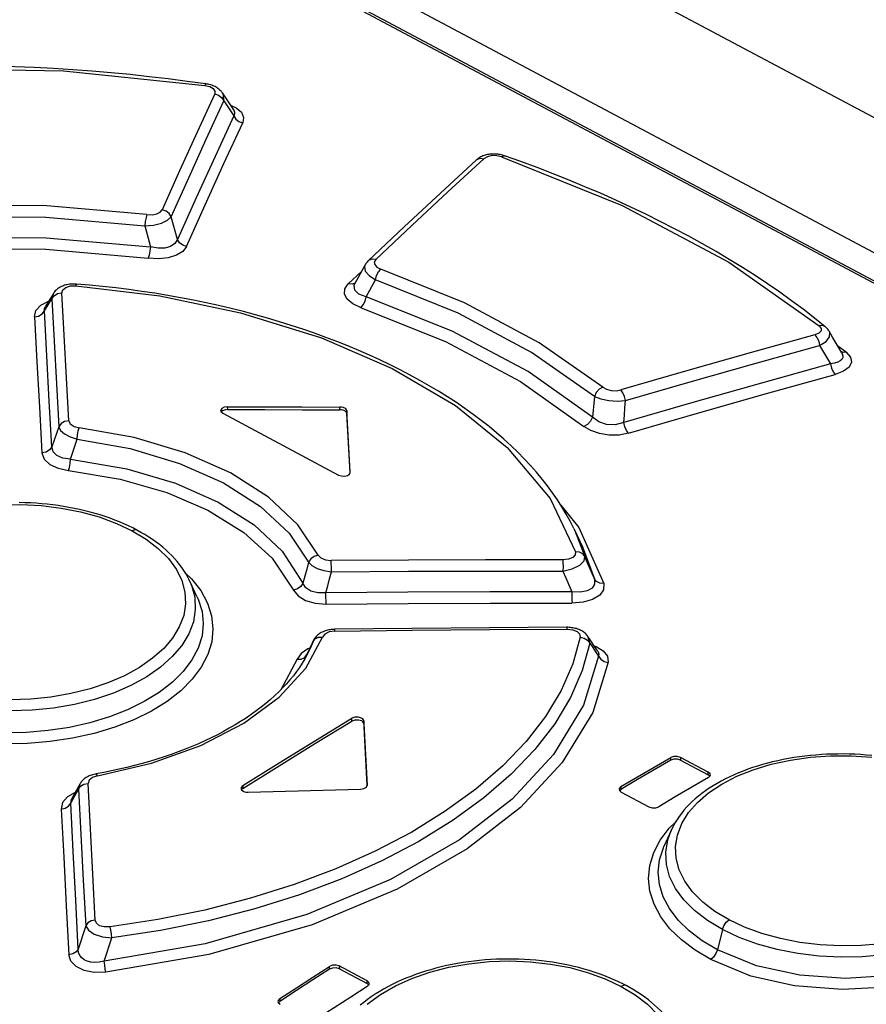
# Model space of a CAD drawing. Extents: x 0 to 841, y 0 to 594.
# Tile 53 of 66: x 716 to 728, y 204 to 218. Entities that reach past the tile are written whole.
import ezdxf

# ---------------------------------------------------------------- set-up
doc = ezdxf.new("R2010")
doc.units = 0
doc.header["$LTSCALE"] = 46.255
doc.layers.get('0').update_dxf_attribs({"linetype": 'CONTINUOUS'})

msp = doc.modelspace()

# ---------------------------------------------------------------- linework, layer by layer
at = {"color": 7, "linetype": 'CONTINUOUS'}
for p, q in [((775.96, 191.517), (694.603, 234.828)), ((692.654, 233.916), (739.812, 208.811)), ((738.671, 209.009), (692.606, 233.532)), ((718.824, 217.119), (718.661, 217.363)), ((720.724, 214.879), (720.577, 214.607)), ((716.217, 214.466), (716.098, 214.273)), ((718.666, 212.732), (720.341, 211.84)), ((720.509, 211.879), (720.46, 212.768)), ((720.508, 211.874), (720.461, 212.727)), ((720.509, 211.878), (720.509, 211.879)), ((723.741, 211.067), (723.866, 210.802)), ((718.292, 210.086), (718.178, 210.326)), ((719.974, 209.444), (719.923, 209.333)), ((723.986, 209.444), (723.944, 209.507)), ((719.886, 209.256), (719.923, 209.333)), ((719.929, 209.332), (719.928, 209.331)), ((719.825, 209.101), (719.825, 209.1)), ((720.754, 207.358), (720.705, 208.286)), ((720.705, 208.245), (720.753, 207.353)), ((725.684, 207.545), (725.284, 207.758)), ((725.284, 207.717), (725.685, 207.504)), ((725.706, 207.484), (725.685, 207.504)), ((716.598, 207.371), (716.479, 207.156)), ((718.956, 207.31), (718.938, 207.29)), ((720.754, 207.357), (720.754, 207.358)), ((724.423, 207.295), (724.405, 207.276)), ((724.427, 207.256), (724.828, 207.043)), ((716.479, 207.156), (716.479, 207.156)), ((725.148, 206.701), (725.045, 206.47)), ((720.751, 204.529), (720.35, 204.743)), ((720.351, 204.702), (720.751, 204.488)), ((720.774, 204.468), (720.751, 204.488)), ((719.49, 204.231), (719.471, 204.21))]:
    msp.add_line(p, q, dxfattribs=at)
at = {"color": 9, "linetype": 'CONTINUOUS'}
for p, q in [((738.611, 209.006), (692.546, 233.529)), ((718.679, 217.249), (718.823, 217.032)), ((718.011, 215.244), (717.921, 215.572)), ((717.538, 215.44), (717.618, 215.137)), ((720.675, 214.788), (720.479, 214.603)), ((720.741, 214.414), (720.872, 214.663)), ((720.582, 214.615), (720.579, 214.613)), ((716.086, 214.213), (716.193, 214.387)), ((727.295, 213.712), (727.453, 213.446)), ((727.681, 213.617), (727.559, 213.704)), ((718.731, 212.826), (718.732, 212.785)), ((720.358, 212.782), (720.357, 212.823)), ((720.46, 212.768), (720.461, 212.727)), ((716.295, 212.538), (716.193, 212.246)), ((716.463, 212.068), (716.559, 212.36)), ((720.509, 211.878), (720.509, 211.879)), ((723.751, 211.046), (723.9, 210.662)), ((723.866, 210.802), (724.038, 210.341)), ((719.923, 209.333), (719.97, 209.432)), ((719.97, 209.432), (719.929, 209.332)), ((719.974, 209.444), (719.97, 209.432)), ((719.881, 209.244), (719.868, 209.211)), ((719.881, 209.244), (719.923, 209.333)), ((719.881, 209.244), (719.886, 209.256)), ((719.742, 209.176), (719.503, 208.733)), ((720.532, 208.282), (720.532, 208.323)), ((720.705, 208.286), (720.705, 208.245)), ((725.143, 207.716), (725.142, 207.757)), ((725.284, 207.758), (725.284, 207.717)), ((725.685, 207.504), (725.684, 207.545)), ((716.466, 207.095), (716.579, 207.298)), ((716.598, 207.37), (716.579, 207.298)), ((718.956, 207.351), (718.956, 207.31)), ((720.754, 207.357), (720.754, 207.358)), ((724.423, 207.336), (724.423, 207.295)), ((716.466, 207.095), (716.479, 207.156)), ((716.683, 205.323), (716.576, 204.987)), ((725.889, 205.269), (725.817, 204.977)), ((716.951, 204.812), (717.063, 205.148)), ((720.209, 204.696), (720.209, 204.737)), ((720.35, 204.743), (720.351, 204.702)), ((720.751, 204.488), (720.751, 204.529)), ((719.49, 204.272), (719.49, 204.231))]:
    msp.add_line(p, q, dxfattribs=at)
at = {"color": 7, "linetype": 'CONTINUOUS'}
for points in [[(718.421, 217.493), (718.151, 217.531), (717.877, 217.566), (717.602, 217.598), (717.326, 217.628), (717.05, 217.654), (716.773, 217.677), (716.495, 217.697), (716.217, 217.715), (715.939, 217.729), (715.661, 217.739), (715.382, 217.747), (715.104, 217.752), (714.826, 217.753), (714.548, 217.752), (714.271, 217.747), (713.994, 217.738), (713.718, 217.727), (713.443, 217.713), (713.168, 217.695), (712.895, 217.674), (712.623, 217.649), (712.351, 217.622), (712.085, 217.592)], [(718.661, 217.363), (718.657, 217.369), (718.649, 217.38), (718.64, 217.39), (718.63, 217.4), (718.62, 217.41), (718.608, 217.42), (718.595, 217.429), (718.582, 217.438), (718.568, 217.447), (718.553, 217.454), (718.537, 217.461), (718.521, 217.468), (718.505, 217.474), (718.488, 217.479), (718.471, 217.484), (718.453, 217.488), (718.436, 217.491), (718.421, 217.493)], [(722.333, 216.394), (721.812, 215.916), (721.29, 215.429), (720.768, 214.936)], [(722.738, 216.454), (722.725, 216.458), (722.708, 216.463), (722.691, 216.467), (722.675, 216.471), (722.658, 216.474), (722.642, 216.476), (722.625, 216.478), (722.609, 216.479), (722.592, 216.48), (722.575, 216.48), (722.558, 216.479), (722.541, 216.478), (722.524, 216.476), (722.508, 216.474), (722.492, 216.471), (722.476, 216.467), (722.459, 216.463), (722.443, 216.458), (722.426, 216.452), (722.411, 216.445), (722.396, 216.438), (722.381, 216.43), (722.367, 216.421), (722.354, 216.412), (722.342, 216.402), (722.333, 216.394)], [(727.376, 213.984), (727.22, 214.109), (727.057, 214.235), (726.89, 214.359), (726.718, 214.482), (726.543, 214.603), (726.363, 214.722), (726.179, 214.839), (725.99, 214.955), (725.798, 215.069), (725.602, 215.181), (725.403, 215.292), (725.199, 215.4), (724.992, 215.506), (724.781, 215.611), (724.567, 215.713), (724.349, 215.813), (724.128, 215.912), (723.903, 216.008), (723.675, 216.102), (723.445, 216.193), (723.211, 216.283), (722.974, 216.37), (722.738, 216.454)], [(720.768, 214.936), (720.761, 214.929), (720.751, 214.918), (720.742, 214.907), (720.735, 214.897), (720.728, 214.885), (720.724, 214.879)], [(716.551, 214.6), (716.536, 214.601), (716.518, 214.601), (716.5, 214.601), (716.482, 214.6), (716.464, 214.599), (716.447, 214.597), (716.429, 214.594), (716.412, 214.591), (716.395, 214.587), (716.379, 214.582), (716.362, 214.577), (716.346, 214.571), (716.331, 214.564), (716.316, 214.556), (716.302, 214.548), (716.289, 214.54), (716.277, 214.531), (716.265, 214.522), (716.254, 214.511), (716.244, 214.501), (716.234, 214.49), (716.226, 214.479), (716.218, 214.468), (716.217, 214.466)], [(723.741, 211.067), (723.688, 211.171), (723.631, 211.275), (723.57, 211.378), (723.505, 211.48), (723.435, 211.582), (723.361, 211.682), (723.284, 211.782), (723.202, 211.88), (723.115, 211.978), (723.025, 212.074), (722.931, 212.169), (722.833, 212.264), (722.731, 212.357), (722.625, 212.448), (722.516, 212.539), (722.403, 212.628), (722.286, 212.715), (722.166, 212.801), (722.043, 212.886), (721.916, 212.969), (721.785, 213.05), (721.652, 213.13), (721.515, 213.208), (721.375, 213.284), (721.232, 213.359), (721.087, 213.432), (720.938, 213.503), (720.787, 213.572), (720.633, 213.639), (720.476, 213.705), (720.317, 213.768), (720.155, 213.83), (719.991, 213.889), (719.825, 213.947), (719.656, 214.002), (719.486, 214.056), (719.313, 214.107), (719.139, 214.156), (718.963, 214.202), (718.785, 214.247), (718.605, 214.289), (718.424, 214.329), (718.241, 214.367), (718.056, 214.403), (717.87, 214.436), (717.683, 214.467), (717.495, 214.495), (717.307, 214.521), (717.118, 214.544), (716.928, 214.565), (716.738, 214.584), (716.551, 214.6)], [(727.433, 213.918), (727.429, 213.925), (727.422, 213.935), (727.414, 213.946), (727.405, 213.956), (727.395, 213.966), (727.385, 213.976), (727.376, 213.984)], [(727.617, 213.606), (727.554, 213.713), (727.484, 213.832), (727.433, 213.918)], [(718.731, 212.826), (718.686, 212.82), (718.652, 212.803), (718.635, 212.779), (718.634, 212.772)], [(718.731, 212.826), (719.273, 212.826), (719.815, 212.825), (720.357, 212.823)], [(720.429, 212.807), (720.408, 212.816), (720.383, 212.821), (720.357, 212.823)], [(720.46, 212.768), (720.456, 212.782), (720.445, 212.796), (720.429, 212.807)], [(718.634, 212.772), (718.64, 212.754), (718.666, 212.732)], [(718.732, 212.785), (718.687, 212.779), (718.652, 212.762), (718.644, 212.75)], [(718.732, 212.785), (719.274, 212.785), (719.816, 212.784), (720.358, 212.782)], [(720.429, 212.766), (720.408, 212.775), (720.384, 212.78), (720.358, 212.782)], [(720.461, 212.727), (720.457, 212.741), (720.446, 212.755), (720.429, 212.766)], [(720.341, 211.84), (720.382, 211.827), (720.428, 211.825), (720.471, 211.835), (720.5, 211.854), (720.509, 211.878)], [(717.424, 211.043), (717.364, 211.074), (717.301, 211.105), (717.237, 211.134), (717.171, 211.162), (717.104, 211.189), (717.035, 211.214), (716.965, 211.239), (716.893, 211.262), (716.82, 211.284), (716.746, 211.304), (716.671, 211.323), (716.595, 211.341), (716.518, 211.357), (716.441, 211.372), (716.364, 211.385), (716.286, 211.397), (716.207, 211.408), (716.127, 211.417), (716.047, 211.425), (715.966, 211.431), (715.885, 211.436), (715.804, 211.439), (715.723, 211.441)], [(718.178, 210.326), (718.155, 210.371), (718.13, 210.416), (718.102, 210.46), (718.072, 210.504), (718.04, 210.548), (718.005, 210.591), (717.967, 210.634), (717.928, 210.676), (717.886, 210.717), (717.843, 210.757), (717.797, 210.796), (717.75, 210.834), (717.7, 210.871), (717.649, 210.907), (717.595, 210.943), (717.54, 210.978), (717.482, 211.011), (717.424, 211.043)], [(720.284, 209.609), (720.27, 209.608), (720.252, 209.607), (720.234, 209.605), (720.217, 209.603), (720.199, 209.6), (720.182, 209.596), (720.166, 209.592), (720.149, 209.587), (720.134, 209.582), (720.118, 209.575), (720.103, 209.569), (720.089, 209.561), (720.074, 209.553), (720.061, 209.544), (720.048, 209.535), (720.036, 209.525), (720.025, 209.515), (720.015, 209.504), (720.006, 209.493), (719.997, 209.482), (719.989, 209.471), (719.982, 209.459), (719.976, 209.447), (719.974, 209.444)], [(723.639, 209.638), (722.522, 209.632), (721.401, 209.622), (720.284, 209.609)], [(723.944, 209.506), (723.937, 209.516), (723.928, 209.527), (723.918, 209.538), (723.908, 209.548), (723.897, 209.558), (723.885, 209.567), (723.872, 209.576), (723.859, 209.585), (723.844, 209.593), (723.828, 209.6), (723.812, 209.607), (723.796, 209.613), (723.779, 209.619), (723.762, 209.623), (723.745, 209.627), (723.728, 209.631), (723.71, 209.633), (723.692, 209.635), (723.673, 209.637), (723.655, 209.638), (723.639, 209.638)], [(724.087, 209.293), (724.04, 209.363), (723.986, 209.444)], [(719.928, 209.331), (719.916, 209.305), (719.886, 209.243), (719.852, 209.181), (719.815, 209.12), (719.775, 209.059), (719.732, 208.998), (719.686, 208.938), (719.637, 208.878), (719.586, 208.82), (719.531, 208.762), (719.474, 208.704), (719.415, 208.648), (719.352, 208.592), (719.288, 208.538), (719.22, 208.484), (719.15, 208.431), (719.077, 208.379), (719.002, 208.327), (718.924, 208.277), (718.843, 208.228), (718.76, 208.179), (718.675, 208.132), (718.588, 208.086), (718.499, 208.042), (718.408, 207.998), (718.314, 207.956), (718.219, 207.916), (718.122, 207.876), (718.022, 207.838), (717.921, 207.801), (717.818, 207.766), (717.713, 207.732), (717.606, 207.699), (717.498, 207.669), (717.389, 207.639), (717.279, 207.612), (717.168, 207.586), (717.056, 207.562), (716.944, 207.539), (716.833, 207.519)], [(718.956, 207.351), (719.481, 207.678), (720.006, 208.002), (720.532, 208.323)], [(718.956, 207.31), (719.482, 207.637), (720.007, 207.961), (720.532, 208.282)], [(720.673, 208.325), (720.627, 208.339), (720.576, 208.338), (720.532, 208.323)], [(720.674, 208.284), (720.628, 208.298), (720.576, 208.297), (720.532, 208.282)], [(720.705, 208.286), (720.7, 208.3), (720.69, 208.314), (720.673, 208.325)], [(720.705, 208.245), (720.701, 208.259), (720.69, 208.273), (720.674, 208.284)], [(724.423, 207.336), (724.663, 207.477), (724.903, 207.617), (725.142, 207.757)], [(725.143, 207.716), (724.903, 207.576), (724.663, 207.436), (724.423, 207.295)], [(725.284, 207.758), (725.238, 207.772), (725.187, 207.772), (725.142, 207.757)], [(725.284, 207.717), (725.239, 207.731), (725.187, 207.731), (725.143, 207.716)], [(728.05, 207.785), (727.969, 207.792), (727.888, 207.798), (727.806, 207.802), (727.725, 207.805), (727.644, 207.807), (727.563, 207.806), (727.482, 207.805), (727.402, 207.802), (727.322, 207.798), (727.242, 207.792), (727.162, 207.785), (727.083, 207.776), (727.003, 207.766), (726.924, 207.754), (726.846, 207.741), (726.769, 207.726), (726.692, 207.71), (726.616, 207.693), (726.542, 207.674), (726.468, 207.654), (726.397, 207.633), (726.326, 207.61), (726.258, 207.586), (726.19, 207.561), (726.124, 207.535), (726.059, 207.507), (725.995, 207.477), (725.933, 207.447), (725.871, 207.414), (725.812, 207.381), (725.754, 207.346), (725.699, 207.311), (725.645, 207.274), (725.594, 207.237), (725.545, 207.198), (725.498, 207.159), (725.453, 207.119), (725.411, 207.078), (725.371, 207.036), (725.333, 206.993), (725.298, 206.949), (725.265, 206.905), (725.235, 206.861), (725.207, 206.815), (725.181, 206.769), (725.158, 206.723), (725.148, 206.701)], [(725.716, 207.504), (725.712, 207.52), (725.684, 207.545)], [(716.833, 207.519), (716.818, 207.516), (716.801, 207.512), (716.783, 207.507), (716.766, 207.502), (716.749, 207.496), (716.733, 207.489), (716.717, 207.482), (716.702, 207.473), (716.688, 207.465), (716.675, 207.456), (716.662, 207.446), (716.65, 207.436), (716.639, 207.425), (716.628, 207.414), (716.619, 207.403), (716.611, 207.391), (716.603, 207.38), (716.598, 207.371)], [(725.689, 207.466), (725.449, 207.326), (725.209, 207.186), (724.969, 207.045)], [(725.689, 207.466), (725.713, 207.491), (725.716, 207.504)], [(718.956, 207.351), (718.931, 207.324), (718.929, 207.311)], [(718.929, 207.311), (718.933, 207.294), (718.96, 207.269)], [(718.96, 207.269), (718.981, 207.261), (719.006, 207.256), (719.032, 207.254)], [(719.032, 207.254), (719.574, 207.271), (720.115, 207.284), (720.657, 207.299)], [(720.657, 207.299), (720.707, 207.308), (720.742, 207.329), (720.754, 207.357)], [(724.423, 207.336), (724.398, 207.31), (724.396, 207.297)], [(724.396, 207.297), (724.4, 207.281), (724.427, 207.256)], [(724.828, 207.043), (724.873, 207.029), (724.925, 207.03), (724.969, 207.045)], [(724.499, 204.458), (724.439, 204.489), (724.376, 204.52), (724.311, 204.549), (724.245, 204.577), (724.177, 204.604), (724.108, 204.629), (724.037, 204.654), (723.965, 204.676), (723.891, 204.698), (723.816, 204.718), (723.741, 204.737), (723.664, 204.754), (723.587, 204.769), (723.509, 204.783), (723.431, 204.796), (723.352, 204.807), (723.273, 204.817), (723.192, 204.825), (723.111, 204.831), (723.03, 204.836), (722.948, 204.84), (722.866, 204.842), (722.784, 204.843), (722.703, 204.841), (722.622, 204.839), (722.54, 204.835), (722.46, 204.829), (722.379, 204.822), (722.299, 204.813), (722.219, 204.803), (722.14, 204.791), (722.06, 204.778), (721.981, 204.763), (721.902, 204.747), (721.824, 204.729), (721.748, 204.71), (721.672, 204.689), (721.598, 204.667), (721.525, 204.643), (721.453, 204.618), (721.383, 204.592), (721.314, 204.565), (721.246, 204.536), (721.18, 204.506), (721.115, 204.474), (721.052, 204.441), (720.99, 204.407), (720.929, 204.371), (720.87, 204.334), (720.813, 204.296), (720.757, 204.257), (720.704, 204.216), (720.653, 204.175)], [(719.49, 204.272), (719.729, 204.428), (719.969, 204.583), (720.209, 204.737)], [(720.209, 204.696), (719.969, 204.542), (719.73, 204.387), (719.49, 204.231)], [(720.35, 204.743), (720.304, 204.756), (720.253, 204.754), (720.209, 204.737)], [(720.351, 204.702), (720.305, 204.715), (720.253, 204.713), (720.209, 204.696)], [(720.755, 204.447), (720.515, 204.292), (720.276, 204.137), (720.036, 203.981)], [(720.782, 204.488), (720.778, 204.504), (720.751, 204.529)], [(720.755, 204.447), (720.78, 204.474), (720.782, 204.488)], [(725.254, 203.735), (725.244, 203.754), (725.221, 203.799), (725.195, 203.843), (725.167, 203.887), (725.137, 203.93), (725.105, 203.973), (725.07, 204.015), (725.033, 204.057), (724.994, 204.098), (724.953, 204.139), (724.91, 204.178), (724.865, 204.216), (724.819, 204.254), (724.77, 204.29), (724.72, 204.326), (724.667, 204.36), (724.613, 204.394), (724.556, 204.427), (724.499, 204.458)], [(719.49, 204.272), (719.465, 204.244), (719.463, 204.23)], [(719.463, 204.23), (719.467, 204.214), (719.494, 204.188)]]:
    msp.add_lwpolyline(points, dxfattribs=at)
at = {"color": 9, "linetype": 'CONTINUOUS'}
for points in [[(712.107, 217.569), (714.173, 217.72), (716.361, 217.684), (718.407, 217.473)], [(718.421, 217.493), (718.417, 217.492), (718.407, 217.473)], [(718.407, 217.473), (718.478, 217.454), (718.527, 217.426), (718.552, 217.39), (718.549, 217.35)], [(718.679, 217.249), (718.678, 217.33), (718.661, 217.363)], [(718.549, 217.35), (718.295, 216.797), (718.042, 216.238), (717.789, 215.673)], [(717.921, 215.572), (718.173, 216.137), (718.426, 216.696), (718.679, 217.249)], [(718.549, 217.35), (718.603, 217.332), (718.649, 217.296), (718.679, 217.249)], [(718.778, 217.188), (718.859, 217.15), (718.935, 217.083), (718.966, 217.009), (718.953, 216.931)], [(718.824, 217.119), (718.827, 217.113), (718.837, 217.087), (718.837, 217.06), (718.823, 217.032)], [(718.823, 217.032), (718.553, 216.443), (718.282, 215.846), (718.011, 215.244)], [(718.143, 215.143), (718.413, 215.746), (718.683, 216.342), (718.953, 216.931)], [(718.823, 217.032), (718.852, 216.986), (718.897, 216.95), (718.953, 216.931)], [(720.878, 214.955), (721.4, 215.448), (721.921, 215.933), (722.442, 216.412)], [(722.333, 216.394), (722.342, 216.402), (722.387, 216.418), (722.442, 216.412)], [(722.697, 216.441), (722.628, 216.456), (722.556, 216.457), (722.492, 216.441), (722.442, 216.412)], [(722.697, 216.441), (722.724, 216.455), (722.738, 216.454)], [(722.697, 216.441), (724.442, 215.738), (725.985, 214.917), (727.29, 213.996)], [(717.568, 215.604), (716.119, 215.731), (714.539, 215.737), (713.154, 215.625)], [(717.568, 215.604), (717.642, 215.602), (717.71, 215.614), (717.76, 215.639), (717.789, 215.673)], [(717.921, 215.572), (717.891, 215.618), (717.845, 215.654), (717.789, 215.673)], [(713.187, 215.463), (714.549, 215.573), (716.107, 215.566), (717.538, 215.44)], [(717.568, 215.604), (717.556, 215.561), (717.545, 215.503), (717.538, 215.44)], [(717.538, 215.44), (717.664, 215.451), (717.778, 215.48), (717.867, 215.522), (717.921, 215.572)], [(713.12, 215.15), (714.604, 215.276), (716.111, 215.271), (717.618, 215.137)], [(718.011, 215.244), (717.974, 215.185), (717.911, 215.144), (717.826, 215.12), (717.729, 215.118), (717.618, 215.137)], [(718.143, 215.143), (718.088, 215.161), (718.041, 215.196), (718.011, 215.244)], [(713.155, 214.989), (714.62, 215.112), (716.105, 215.106), (717.586, 214.973)], [(718.143, 215.143), (718.089, 215.073), (717.998, 215.017), (717.875, 214.979), (717.735, 214.965), (717.586, 214.973)], [(717.618, 215.137), (717.61, 215.074), (717.599, 215.016), (717.586, 214.973)], [(720.878, 214.955), (720.825, 214.961), (720.78, 214.945), (720.768, 214.936)], [(720.878, 214.955), (720.856, 214.919), (720.862, 214.881), (720.895, 214.845), (720.95, 214.818)], [(720.724, 214.878), (720.715, 214.854), (720.726, 214.789), (720.781, 214.722), (720.872, 214.663)], [(720.872, 214.663), (720.89, 214.723), (720.917, 214.778), (720.95, 214.818)], [(724.162, 213.108), (723.241, 213.753), (722.163, 214.327), (720.95, 214.818)], [(724.038, 212.977), (723.13, 213.613), (722.067, 214.179), (720.872, 214.663)], [(716.337, 214.473), (716.352, 214.519), (716.397, 214.553), (716.463, 214.573), (716.543, 214.576)], [(716.543, 214.576), (716.548, 214.597), (716.551, 214.6)], [(716.543, 214.576), (717.754, 214.43), (718.924, 214.185), (720.094, 213.821), (721.116, 213.379), (722.03, 212.843), (722.779, 212.239), (723.399, 211.501), (723.765, 210.731)], [(720.665, 214.259), (720.546, 214.313), (720.465, 214.38), (720.425, 214.456), (720.43, 214.532), (720.479, 214.603)], [(720.579, 214.613), (720.534, 214.597), (720.479, 214.603)], [(720.741, 214.414), (720.633, 214.453), (720.574, 214.511), (720.566, 214.578), (720.577, 214.607)], [(716.193, 214.387), (716.225, 214.431), (716.275, 214.462), (716.337, 214.473)], [(716.217, 214.466), (716.213, 214.459), (716.193, 214.387)], [(716.193, 214.387), (716.227, 213.774), (716.261, 213.158), (716.295, 212.538)], [(716.438, 212.624), (716.405, 213.244), (716.371, 213.86), (716.337, 214.473)], [(720.664, 214.259), (720.696, 214.298), (720.724, 214.353), (720.741, 214.414)], [(724.011, 212.674), (723.08, 213.334), (721.982, 213.919), (720.741, 214.414)], [(715.941, 214.127), (715.963, 214.218), (716.033, 214.295), (716.146, 214.351)], [(716.086, 214.213), (716.087, 214.247), (716.098, 214.273)], [(720.665, 214.259), (721.887, 213.77), (722.969, 213.194), (723.887, 212.543)], [(715.941, 214.127), (716.001, 214.138), (716.053, 214.168), (716.086, 214.213)], [(715.941, 214.127), (715.978, 213.476), (716.014, 212.82), (716.05, 212.161)], [(716.193, 212.246), (716.157, 212.906), (716.121, 213.562), (716.086, 214.213)], [(727.29, 213.996), (727.318, 213.959), (727.316, 213.923), (727.285, 213.89), (727.226, 213.865)], [(727.376, 213.984), (727.372, 213.986), (727.335, 214.001), (727.289, 213.996)], [(727.226, 213.865), (726.291, 213.607), (725.356, 213.342), (724.419, 213.07)], [(727.226, 213.865), (727.257, 213.827), (727.282, 213.773), (727.295, 213.712)], [(727.295, 213.712), (727.388, 213.771), (727.438, 213.837), (727.441, 213.902), (727.433, 213.918)], [(724.49, 212.917), (725.426, 213.189), (726.361, 213.454), (727.295, 213.712)], [(727.617, 213.606), (727.623, 213.594), (727.632, 213.564), (727.63, 213.537), (727.618, 213.512), (727.595, 213.489), (727.56, 213.47), (727.513, 213.455), (727.453, 213.446)], [(727.681, 213.617), (727.743, 213.543), (727.756, 213.47), (727.721, 213.399), (727.643, 213.339), (727.522, 213.292)], [(727.681, 213.617), (727.636, 213.613), (727.606, 213.624)], [(727.453, 213.446), (726.457, 213.17), (725.46, 212.888), (724.463, 212.597)], [(727.453, 213.446), (727.466, 213.386), (727.49, 213.332), (727.522, 213.292)], [(724.533, 212.445), (725.53, 212.735), (726.526, 213.018), (727.522, 213.292)], [(724.162, 213.108), (724.11, 213.08), (724.066, 213.033), (724.038, 212.977)], [(724.162, 213.108), (724.214, 213.079), (724.281, 213.061), (724.353, 213.058), (724.419, 213.07)], [(724.038, 212.977), (724.029, 212.876), (724.02, 212.775), (724.011, 212.674)], [(724.038, 212.977), (724.131, 212.939), (724.248, 212.915), (724.372, 212.907), (724.49, 212.917)], [(724.49, 212.917), (724.476, 212.976), (724.451, 213.03), (724.419, 213.07)], [(724.463, 212.597), (724.472, 212.704), (724.481, 212.811), (724.49, 212.917)], [(724.011, 212.674), (723.983, 212.618), (723.939, 212.572), (723.887, 212.543)], [(724.463, 212.597), (724.339, 212.566), (724.214, 212.57), (724.101, 212.607), (724.011, 212.674)], [(716.438, 212.624), (716.378, 212.613), (716.328, 212.583), (716.295, 212.538)], [(716.295, 212.538), (716.32, 212.485), (716.376, 212.435), (716.458, 212.392), (716.559, 212.36)], [(716.438, 212.624), (716.459, 212.578), (716.515, 212.541), (716.589, 212.522)], [(716.559, 212.36), (716.566, 212.421), (716.576, 212.478), (716.589, 212.522)], [(720.044, 210.683), (719.753, 211.119), (719.326, 211.518), (718.776, 211.869), (718.122, 212.159), (717.385, 212.38), (716.589, 212.522)], [(724.533, 212.445), (724.396, 212.418), (724.252, 212.416), (724.112, 212.438), (723.987, 212.481), (723.887, 212.543)], [(724.533, 212.445), (724.502, 212.483), (724.478, 212.537), (724.463, 212.597)], [(716.193, 212.246), (716.161, 212.202), (716.112, 212.172), (716.05, 212.16)], [(716.463, 212.068), (716.352, 212.082), (716.266, 212.12), (716.212, 212.176), (716.193, 212.246)], [(716.559, 212.36), (717.328, 212.222), (718.042, 212.008), (718.677, 211.727), (719.211, 211.386), (719.625, 210.999), (719.906, 210.579)], [(716.05, 212.161), (716.083, 212.07), (716.164, 211.994), (716.284, 211.938), (716.436, 211.906)], [(716.436, 211.906), (716.447, 211.95), (716.457, 212.007), (716.463, 212.068)], [(716.463, 212.068), (717.279, 211.929), (717.982, 211.72), (718.601, 211.447), (719.117, 211.119), (719.524, 210.741), (719.825, 210.278)], [(716.436, 211.906), (717.184, 211.78), (717.855, 211.587), (718.45, 211.332), (718.971, 211.011), (719.381, 210.639), (719.687, 210.176)], [(715.443, 211.409), (715.74, 211.414), (716.037, 211.399), (716.329, 211.363), (716.61, 211.307), (716.879, 211.233), (717.128, 211.141), (717.354, 211.035)], [(723.554, 211.404), (723.812, 211.079), (724.173, 210.271)], [(717.354, 211.035), (717.557, 210.913), (717.733, 210.778), (717.88, 210.631), (717.994, 210.475), (718.074, 210.313), (718.119, 210.146), (718.128, 209.978), (718.1, 209.811), (718.037, 209.644), (717.939, 209.483), (717.811, 209.332), (717.651, 209.19), (717.459, 209.057), (717.242, 208.938), (717.004, 208.835), (716.746, 208.748), (716.469, 208.679), (716.181, 208.629), (715.888, 208.599), (715.591, 208.59)], [(717.424, 211.043), (717.394, 211.049), (717.354, 211.035)], [(720.044, 210.683), (719.986, 210.664), (719.937, 210.627), (719.906, 210.579)], [(720.044, 210.683), (720.084, 210.641), (720.152, 210.612), (720.233, 210.603)], [(723.765, 210.731), (723.762, 210.686), (723.726, 210.649), (723.665, 210.625), (723.582, 210.616)], [(723.584, 210.452), (723.719, 210.486), (723.826, 210.538), (723.889, 210.6), (723.9, 210.662)], [(723.9, 210.662), (723.87, 210.701), (723.823, 210.725), (723.765, 210.731)], [(724.038, 210.341), (723.992, 210.448), (723.946, 210.556), (723.9, 210.662)], [(719.906, 210.579), (719.879, 210.478), (719.852, 210.378), (719.825, 210.278)], [(719.906, 210.578), (719.955, 210.53), (720.032, 210.489), (720.128, 210.458), (720.236, 210.44)], [(723.582, 210.616), (722.466, 210.615), (721.35, 210.611), (720.233, 210.603)], [(720.236, 210.44), (720.236, 210.501), (720.235, 210.559), (720.233, 210.603)], [(723.582, 210.616), (723.584, 210.572), (723.585, 210.515), (723.584, 210.452)], [(718.123, 210.427), (718.213, 210.34), (718.347, 210.168), (718.444, 209.988), (718.503, 209.804), (718.524, 209.617), (718.506, 209.429), (718.449, 209.243), (718.354, 209.061), (718.224, 208.887), (718.059, 208.722), (717.861, 208.568), (717.633, 208.428), (717.38, 208.303), (717.103, 208.195), (716.806, 208.105), (716.493, 208.035), (716.169, 207.986), (715.84, 207.959), (715.508, 207.953)], [(720.157, 210.136), (720.183, 210.237), (720.21, 210.339), (720.236, 210.44)], [(720.236, 210.44), (721.352, 210.448), (722.469, 210.451), (723.584, 210.452)], [(723.584, 210.452), (723.628, 210.352), (723.671, 210.252), (723.714, 210.153)], [(718.181, 210.32), (718.211, 210.249), (718.259, 210.073), (718.268, 209.896), (718.24, 209.718), (718.174, 209.544), (718.072, 209.375), (717.936, 209.214), (717.767, 209.063), (717.566, 208.924), (717.337, 208.798), (717.084, 208.688), (716.811, 208.596), (716.521, 208.523), (716.218, 208.47), (715.907, 208.439), (715.593, 208.429), (715.281, 208.44), (714.974, 208.474), (714.676, 208.529), (714.392, 208.604), (714.127, 208.7), (713.883, 208.814)], [(719.825, 210.278), (719.794, 210.23), (719.745, 210.194), (719.687, 210.176)], [(720.157, 210.136), (720.04, 210.136), (719.941, 210.163), (719.868, 210.211), (719.825, 210.278)], [(724.038, 210.341), (724.041, 210.264), (724.005, 210.206), (723.932, 210.165), (723.834, 210.147), (723.714, 210.153)], [(724.173, 210.271), (724.171, 210.182), (724.116, 210.103), (724.013, 210.041), (723.877, 210.002), (723.715, 209.988)], [(724.173, 210.271), (724.117, 210.277), (724.07, 210.301), (724.038, 210.341)], [(719.687, 210.176), (719.754, 210.091), (719.861, 210.026), (720, 209.986), (720.16, 209.973)], [(723.714, 210.153), (722.528, 210.151), (721.342, 210.145), (720.157, 210.136)], [(720.16, 209.973), (720.158, 210.016), (720.157, 210.073), (720.157, 210.136)], [(723.714, 210.153), (723.713, 210.091), (723.714, 210.033), (723.716, 209.988)], [(718.292, 210.086), (718.31, 210.044), (718.365, 209.869), (718.383, 209.692), (718.365, 209.514), (718.31, 209.338), (718.219, 209.166), (718.095, 209), (717.937, 208.844), (717.748, 208.698), (717.531, 208.564), (717.289, 208.445), (717.027, 208.343), (716.745, 208.258), (716.449, 208.192), (716.142, 208.145), (715.829, 208.119), (715.515, 208.114), (715.203, 208.13), (714.897, 208.166), (714.6, 208.224), (714.318, 208.301), (714.052, 208.397), (713.809, 208.512)], [(720.16, 209.973), (721.345, 209.982), (722.53, 209.987), (723.715, 209.988)], [(720.286, 209.583), (720.206, 209.571), (720.142, 209.541), (720.108, 209.498)], [(720.286, 209.583), (720.285, 209.606), (720.284, 209.609)], [(720.286, 209.583), (721.405, 209.596), (722.524, 209.606), (723.642, 209.613)], [(723.639, 209.638), (723.64, 209.635), (723.642, 209.613)], [(723.642, 209.613), (723.725, 209.604), (723.788, 209.579), (723.825, 209.542), (723.833, 209.497)], [(716.856, 207.493), (717.636, 207.675), (718.348, 207.931), (718.97, 208.253), (719.481, 208.629), (719.865, 209.049), (720.108, 209.498)], [(723.833, 209.497), (723.727, 209.11), (723.56, 208.727), (723.334, 208.351), (723.051, 207.987), (722.713, 207.635), (722.323, 207.299), (721.883, 206.979), (721.397, 206.679), (720.867, 206.401), (720.3, 206.148), (719.699, 205.921), (719.065, 205.721), (718.405, 205.55), (717.727, 205.412), (717.036, 205.306)], [(723.971, 209.407), (723.863, 209.014), (723.694, 208.625), (723.466, 208.244), (723.179, 207.873), (722.837, 207.516), (722.441, 207.174), (721.995, 206.849), (721.501, 206.544), (720.963, 206.262), (720.387, 206.004), (719.774, 205.772), (719.129, 205.569), (718.458, 205.396), (717.767, 205.255), (717.063, 205.148)], [(719.97, 209.432), (720, 209.471), (720.049, 209.495), (720.108, 209.498)], [(723.833, 209.497), (723.891, 209.483), (723.939, 209.451), (723.971, 209.407)], [(723.971, 209.407), (723.95, 209.496), (723.944, 209.506)], [(723.971, 209.407), (724.014, 209.345), (724.057, 209.282), (724.099, 209.22)], [(719.925, 209.339), (719.895, 209.329), (719.797, 209.261), (719.742, 209.176)], [(719.742, 209.176), (719.801, 209.18), (719.85, 209.204), (719.881, 209.244)], [(724.036, 209.37), (724.063, 209.362), (724.166, 209.299), (724.226, 209.221), (724.237, 209.132)], [(724.087, 209.293), (724.093, 209.283), (724.103, 209.252), (724.099, 209.22)], [(724.099, 209.22), (723.88, 208.511), (723.448, 207.8), (722.849, 207.156), (722.089, 206.566), (721.093, 205.993), (719.881, 205.485), (718.412, 205.064), (716.951, 204.812)], [(724.237, 209.132), (724.015, 208.409), (723.575, 207.686), (722.968, 207.032), (722.198, 206.434), (721.188, 205.853), (719.959, 205.337), (718.464, 204.909), (716.975, 204.654)], [(724.099, 209.22), (724.13, 209.176), (724.178, 209.145), (724.237, 209.131)], [(725.986, 205.409), (725.782, 205.531), (725.607, 205.667), (725.459, 205.814), (725.345, 205.97), (725.265, 206.133), (725.22, 206.301), (725.212, 206.469), (725.239, 206.635), (725.302, 206.8), (725.4, 206.959), (725.531, 207.108), (725.691, 207.246), (725.882, 207.372), (726.1, 207.484), (726.337, 207.579), (726.596, 207.658), (726.873, 207.718), (727.162, 207.759), (727.455, 207.779), (727.752, 207.78), (728.049, 207.76)], [(716.856, 207.493), (716.781, 207.469), (716.732, 207.429), (716.717, 207.382)], [(716.856, 207.493), (716.84, 207.516), (716.833, 207.519)], [(716.53, 207.248), (716.42, 207.186), (716.35, 207.104), (716.328, 207.011)], [(716.579, 207.298), (716.609, 207.34), (716.657, 207.37), (716.717, 207.382)], [(716.579, 207.298), (716.613, 206.643), (716.648, 205.985), (716.683, 205.323)], [(716.819, 205.406), (716.785, 206.068), (716.751, 206.727), (716.717, 207.382)], [(716.328, 207.011), (716.386, 207.023), (716.435, 207.052), (716.466, 207.095)], [(716.328, 207.011), (716.365, 206.313), (716.402, 205.611), (716.439, 204.904)], [(716.576, 204.987), (716.539, 205.694), (716.503, 206.396), (716.466, 207.095)], [(725.721, 204.836), (725.497, 204.969), (725.3, 205.118), (725.132, 205.281), (724.998, 205.455), (724.901, 205.636), (724.842, 205.822), (724.821, 206.009), (724.839, 206.197), (724.896, 206.382), (724.991, 206.562), (725.122, 206.734), (725.208, 206.818)], [(725.889, 205.269), (725.672, 205.399), (725.487, 205.542), (725.333, 205.697), (725.212, 205.862), (725.127, 206.034), (725.08, 206.211), (725.07, 206.388), (725.099, 206.565), (725.148, 206.701)], [(730.161, 206.73), (730.296, 206.596), (730.472, 206.285), (730.53, 205.975), (730.457, 205.62), (730.248, 205.293), (729.922, 205.005), (729.496, 204.764), (728.93, 204.562), (728.276, 204.435), (727.621, 204.4), (726.933, 204.454), (726.303, 204.597), (725.721, 204.836)], [(730.19, 206.673), (730.217, 206.61), (730.265, 206.438), (730.275, 206.265), (730.246, 206.093), (730.18, 205.924), (730.079, 205.76), (729.943, 205.605), (729.773, 205.46), (729.573, 205.327), (729.344, 205.207), (729.091, 205.103), (728.818, 205.017), (728.527, 204.95), (728.224, 204.903), (727.913, 204.876), (727.6, 204.87), (727.288, 204.886), (726.98, 204.922), (726.682, 204.98), (726.398, 205.057), (726.133, 205.154), (725.889, 205.269)], [(725.817, 204.977), (725.599, 205.107), (725.41, 205.251), (725.251, 205.407), (725.126, 205.572), (725.035, 205.744), (724.981, 205.92), (724.963, 206.098), (724.981, 206.275), (725.036, 206.451), (725.045, 206.47)], [(730.304, 206.431), (730.345, 206.332), (730.392, 206.025), (730.303, 205.678), (730.085, 205.367), (729.747, 205.092), (729.349, 204.882), (728.836, 204.708), (728.261, 204.598), (727.668, 204.562), (727.007, 204.609), (726.384, 204.745), (725.817, 204.977)], [(716.819, 205.406), (716.762, 205.394), (716.714, 205.365), (716.683, 205.323)], [(717.036, 205.306), (716.952, 205.306), (716.884, 205.325), (716.838, 205.359), (716.819, 205.406)], [(725.889, 205.269), (725.91, 205.324), (725.944, 205.374), (725.986, 205.409)], [(728.189, 205.062), (727.896, 205.038), (727.599, 205.033), (727.302, 205.048), (727.01, 205.083), (726.729, 205.138), (726.46, 205.212), (726.211, 205.303), (725.986, 205.409)], [(716.683, 205.323), (716.722, 205.259), (716.807, 205.203), (716.927, 205.164), (717.063, 205.148)], [(717.063, 205.148), (717.056, 205.206), (717.047, 205.262), (717.036, 205.306)], [(716.576, 204.987), (716.545, 204.946), (716.498, 204.917), (716.44, 204.904)], [(716.951, 204.812), (716.879, 204.798), (716.814, 204.794), (716.756, 204.799), (716.705, 204.812), (716.662, 204.832), (716.626, 204.859), (716.599, 204.894), (716.581, 204.937), (716.576, 204.987)], [(725.817, 204.977), (725.796, 204.921), (725.762, 204.872), (725.721, 204.836)], [(716.975, 204.654), (716.807, 204.65), (716.661, 204.678), (716.544, 204.735), (716.469, 204.812), (716.439, 204.904)], [(716.975, 204.654), (716.966, 204.697), (716.958, 204.752), (716.951, 204.812)], [(720.753, 204.188), (720.945, 204.328), (721.163, 204.453), (721.401, 204.561), (721.659, 204.651), (721.936, 204.723), (722.224, 204.775), (722.517, 204.805), (722.814, 204.815), (723.111, 204.803), (723.402, 204.77), (723.684, 204.718), (723.952, 204.645), (724.202, 204.554), (724.427, 204.448)], [(724.499, 204.458), (724.469, 204.464), (724.427, 204.448)], [(724.427, 204.448), (724.63, 204.326), (724.806, 204.19), (724.953, 204.041)]]:
    msp.add_lwpolyline(points, dxfattribs=at)

doc.saveas('drawing.dxf')
